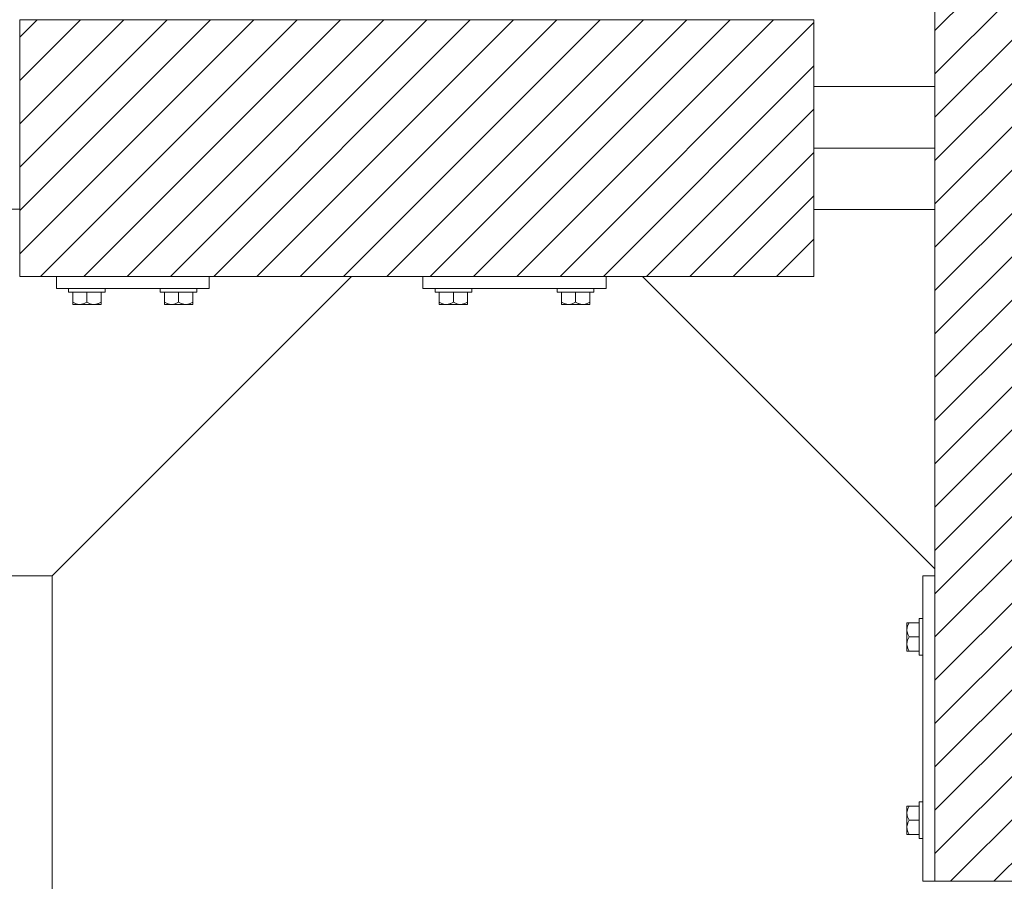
# Model space of a CAD drawing. Header units: millimetres. Extents: x 53056 to 116131, y -669674 to -625124.
# Tile 79 of 168: x 61713 to 62519, y -645721 to -645016. Entities that reach past the tile are written whole.
import ezdxf

# ---------------------------------------------------------------- set-up
doc = ezdxf.new("R2010")
doc.units = ezdxf.units.MM
doc.header["$MEASUREMENT"] = 0
doc.linetypes.add('DGN Style 1', pattern=[536.1990872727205, 0.8921781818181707, -535.3069090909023])
for name, color, linetype, lineweight in [('Side Cradle Blocks', 7, 'Continuous', 0), ('Side Cradle Hydraulic Arm Support', 7, 'Continuous', 0), ('Side Cradle Stbd', 7, 'Continuous', 0)]:
    doc.layers.add(name, color=color, linetype=linetype, lineweight=lineweight)

# ---------------------------------------------------------------- blocks, each defined once
blk = doc.blocks.new('*U82')
at = {"layer": 'Side Cradle Hydraulic Arm Support', "color": 7, "linetype": 'Continuous', "lineweight": 0}
blk.add_line((275.0109694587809, 316.6850334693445), (275.0109694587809, 1109.465289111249), dxfattribs=at)
at = {"layer": 'Side Cradle Hydraulic Arm Support', "color": 7, "linetype": 'Continuous', "lineweight": 0, "flags": 128}
blk.add_lwpolyline([(248.510933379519, 1409.465325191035), (225.01096945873, 1409.465325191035), (225.01096945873, 1109.465325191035), (275.01096945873, 1109.465325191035), (520.0109333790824, 1354.465289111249)], dxfattribs=at)
blk = doc.blocks.new('*U55')
at = {"linetype": 'Continuous', "lineweight": 0}
h = blk.add_hatch(dxfattribs=at)
h.set_pattern_fill('HATCH', color=30, style=0, pattern_type=2)
h.set_pattern_definition([(45, (-22018.254147, 2252.64719), (-17.71895608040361, 17.71895608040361), [])])
h.paths.add_polyline_path([(-21676.8974701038, 1935.098466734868), (-21676.89746128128, 2228.532219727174), (-21676.89745976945, 2278.815325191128), (-21676.89745825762, 2329.098430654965), (-21676.89744943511, 2622.532183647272), (-21676.89744924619, 2628.815325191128), (-21676.89744172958, 2878.815325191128), (-21683.46368873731, 2878.815325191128), (-21783.46368873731, 2878.815325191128), (-21808.75592507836, 2878.815325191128), (-21813.36931740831, 2878.815325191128), (-21819.96369121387, 2878.815325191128), (-21839.96369121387, 2878.815325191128), (-21969.96371562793, 2878.815325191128), (-21989.96371562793, 2878.815325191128), (-22025.89747780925, 2878.815325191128), (-22125.89747780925, 2878.815325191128), (-22131.89751388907, 2878.815325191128), (-22131.89751388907, 2628.815325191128), (-22131.89751388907, 2623.09839457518), (-22131.89751388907, 2329.098430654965), (-22131.89751388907, 2278.815325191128), (-22131.89751388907, 2228.532219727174), (-22131.89751388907, 1934.53225580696), (-22131.89751388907, 1928.815325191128), (-22131.89751388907, 1678.815325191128), (-22125.89747780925, 1678.815325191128), (-22025.89747780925, 1678.815325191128), (-21989.96371562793, 1678.815325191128), (-21969.96371562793, 1678.815325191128), (-21839.96369121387, 1678.815325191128), (-21819.96369121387, 1678.815325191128), (-21813.36931740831, 1678.815325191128), (-21808.75592507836, 1678.815325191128), (-21783.46368873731, 1678.815325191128), (-21683.46368873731, 1678.815325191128), (-21676.89747780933, 1678.815325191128), (-21676.89747029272, 1928.815325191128)])
h = blk.add_hatch(dxfattribs=at)
h.set_pattern_fill('HATCH', color=30, style=0, pattern_type=2)
h.set_pattern_definition([(45, (-22669.220952, 2274.49094), (-17.71895608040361, 17.71895608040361), [])])
h.paths.add_polyline_path([(-22881.03903054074, 2383.815325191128), (-22881.03903054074, 2378.815325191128), (-22881.03903054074, 2278.815325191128), (-22881.03903054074, 2228.815325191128), (-22881.03903054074, 2173.815325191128), (-22851.03903054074, 2173.815325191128), (-22726.03903054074, 2173.815325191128), (-22609.53906662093, 2173.815325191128), (-22551.03903054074, 2173.815325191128), (-22401.03903054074, 2173.815325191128), (-22371.18054719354, 2173.815325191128), (-22231.03903054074, 2173.815325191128), (-22231.03903054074, 2228.532219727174), (-22231.03903054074, 2278.815325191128), (-22231.03903054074, 2329.098430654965), (-22231.03903054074, 2383.815325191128), (-22371.18054719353, 2383.815325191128), (-22401.03903054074, 2383.815325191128), (-22551.03903054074, 2383.815325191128), (-22560.00584004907, 2383.815325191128), (-22580.00584004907, 2383.815325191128), (-22590.00584004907, 2383.815325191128), (-22720.00584004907, 2383.815325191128), (-22726.03903054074, 2383.815325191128), (-22851.03903054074, 2383.815325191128)])
at = {"color": 30, "linetype": 'Continuous', "lineweight": 0, "flags": 128}
blk.add_lwpolyline([(-22025.89747780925, 2878.815325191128), (-22125.89747780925, 2878.815325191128), (-22131.89751388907, 2878.815325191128), (-22131.89751388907, 2628.815325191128), (-22131.89751388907, 2623.09839457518), (-22131.89751388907, 2329.098430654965), (-22131.89751388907, 2278.815325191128), (-22131.89751388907, 2228.532219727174), (-22131.89751388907, 1934.53225580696), (-22131.89751388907, 1928.815325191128), (-22131.89751388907, 1678.815325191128), (-22125.89747780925, 1678.815325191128), (-22025.89747780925, 1678.815325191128)], dxfattribs=at)
blk.add_lwpolyline([(-22881.03903054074, 2383.815325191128), (-22881.03903054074, 2378.815325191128), (-22881.03903054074, 2278.815325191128), (-22881.03903054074, 2228.815325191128), (-22881.03903054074, 2173.815325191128), (-22851.03903054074, 2173.815325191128), (-22726.03903054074, 2173.815325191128), (-22609.53906662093, 2173.815325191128), (-22551.03903054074, 2173.815325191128), (-22401.03903054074, 2173.815325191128), (-22371.18054719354, 2173.815325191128), (-22231.03903054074, 2173.815325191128), (-22231.03903054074, 2228.532219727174), (-22231.03903054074, 2278.815325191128), (-22231.03903054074, 2329.098430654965), (-22231.03903054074, 2383.815325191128), (-22371.18054719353, 2383.815325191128), (-22401.03903054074, 2383.815325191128), (-22551.03903054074, 2383.815325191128), (-22560.00584004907, 2383.815325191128), (-22580.00584004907, 2383.815325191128), (-22590.00584004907, 2383.815325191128), (-22720.00584004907, 2383.815325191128), (-22726.03903054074, 2383.815325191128), (-22851.03903054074, 2383.815325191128), (-22881.03903054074, 2383.815325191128)], close=True, dxfattribs=at)
at = {"layer": 'Side Cradle Blocks', "color": 7, "linetype": 'Continuous', "lineweight": 0}
for p, q in [((-22131.89747780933, 1678.815325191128), (-22131.89747780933, 2878.815325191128)), ((-22881.03903054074, 2383.815325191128), (-22881.03903054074, 2173.815325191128)), ((-22231.03903054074, 2383.815325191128), (-22881.03903054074, 2383.815325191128)), ((-22231.03903054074, 2173.815325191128), (-22231.03903054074, 2383.815325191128)), ((-22881.03903054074, 2173.815325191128), (-22231.03903054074, 2173.815325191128)), ((-22851.03903054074, 2163.815325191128), (-22851.03903054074, 2173.815289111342)), ((-22726.03903054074, 2173.815289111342), (-22726.03903054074, 2163.815325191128)), ((-22551.03903054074, 2163.815325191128), (-22551.03903054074, 2173.815289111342)), ((-22401.03903054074, 2173.815289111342), (-22401.03903054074, 2163.815325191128)), ((-22726.03903054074, 2163.815325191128), (-22851.03903054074, 2163.815325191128)), ((-22837.62212031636, 2152.607235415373), (-22837.62212031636, 2160.815289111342)), ((-22820.29877905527, 2160.815325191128), (-22826.03903054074, 2160.815325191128)), ((-22826.03903054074, 2152.607235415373), (-22826.03903054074, 2160.815284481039)), ((-22814.45594076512, 2160.815289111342), (-22814.45594076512, 2152.607235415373)), ((-22762.62212031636, 2160.815289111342), (-22762.62212031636, 2152.607235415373)), ((-22756.77928202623, 2160.815325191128), (-22751.03903054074, 2160.815325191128)), ((-22751.03903054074, 2152.607235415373), (-22751.03903054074, 2160.815284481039)), ((-22739.45594076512, 2152.607235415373), (-22739.45594076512, 2160.815289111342)), ((-22401.03903054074, 2163.815325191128), (-22551.03903054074, 2163.815325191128)), ((-22537.62212031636, 2152.607235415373), (-22537.62212031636, 2160.815289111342)), ((-22520.29877905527, 2160.815325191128), (-22526.03903054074, 2160.815325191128)), ((-22526.03903054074, 2152.607235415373), (-22526.03903054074, 2160.815284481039)), ((-22514.45594076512, 2160.815289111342), (-22514.45594076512, 2152.607235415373)), ((-22437.62212031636, 2160.815289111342), (-22437.62212031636, 2152.607235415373)), ((-22431.77928202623, 2160.815325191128), (-22426.03903054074, 2160.815325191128)), ((-22426.03903054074, 2152.607235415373), (-22426.03903054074, 2160.815284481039)), ((-22414.45594076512, 2152.607235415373), (-22414.45594076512, 2160.815289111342)), ((-22837.62212031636, 2151.598468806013), (-22837.62212031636, 2152.607235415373)), ((-22835.48577160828, 2151.623850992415), (-22837.62212031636, 2152.607235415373)), ((-22826.03903054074, 2152.607235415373), (-22828.19707362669, 2151.565450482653)), ((-22823.90268183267, 2151.623850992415), (-22826.03903054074, 2152.607235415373)), ((-22814.45594076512, 2152.607235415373), (-22816.61398385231, 2151.565450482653)), ((-22762.62212031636, 2152.607235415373), (-22760.46407722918, 2151.565450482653)), ((-22753.17537924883, 2151.623850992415), (-22751.03903054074, 2152.607235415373)), ((-22751.03903054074, 2152.607235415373), (-22748.8809874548, 2151.565450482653)), ((-22741.59228947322, 2151.623850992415), (-22739.45594076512, 2152.607235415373)), ((-22739.45594076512, 2151.598468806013), (-22739.45594076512, 2152.607235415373)), ((-22537.62212031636, 2151.598468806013), (-22537.62212031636, 2152.607235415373)), ((-22535.48577160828, 2151.623850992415), (-22537.62212031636, 2152.607235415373)), ((-22526.03903054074, 2152.607235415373), (-22528.19707362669, 2151.565450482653)), ((-22523.90268183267, 2151.623850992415), (-22526.03903054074, 2152.607235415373)), ((-22514.45594076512, 2152.607235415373), (-22516.61398385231, 2151.565450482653)), ((-22437.62212031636, 2152.607235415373), (-22435.46407722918, 2151.565450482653)), ((-22428.17537924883, 2151.623850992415), (-22426.03903054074, 2152.607235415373)), ((-22426.03903054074, 2152.607235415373), (-22423.88098745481, 2151.565450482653)), ((-22416.59228947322, 2151.623850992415), (-22414.45594076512, 2152.607235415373)), ((-22414.45594076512, 2151.598468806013), (-22414.45594076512, 2152.607235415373)), ((-22837.04008400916, 2150.81568598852), (-22836.93199688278, 2150.815325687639)), ((-22836.93179885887, 2150.815325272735), (-22836.71531842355, 2150.81568598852)), ((-22831.83057542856, 2150.815325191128), (-22834.89657889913, 2150.815325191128)), ((-22834.77319780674, 2150.81568598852), (-22834.89638966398, 2150.81532574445)), ((-22831.82972582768, 2150.815325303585), (-22829.10619784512, 2150.81568598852)), ((-22820.24748565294, 2150.815325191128), (-22824.00376152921, 2150.815325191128)), ((-22822.97186323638, 2150.81568598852), (-22820.2479134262, 2150.815325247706)), ((-22814.45594076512, 2150.815325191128), (-22815.14621317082, 2150.815325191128)), ((-22815.03797707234, 2150.81568598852), (-22815.14610257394, 2150.815325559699)), ((-22814.45594076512, 2151.056120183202), (-22814.45594076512, 2150.815325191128)), ((-22762.62212031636, 2151.056120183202), (-22762.62212031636, 2150.815325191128)), ((-22762.62212031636, 2150.815325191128), (-22761.93184791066, 2150.815325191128)), ((-22761.93195850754, 2150.815325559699), (-22762.04008400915, 2150.81568598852)), ((-22756.83057542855, 2150.815325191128), (-22753.07429955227, 2150.815325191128)), ((-22756.83014765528, 2150.815325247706), (-22754.1061978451, 2150.81568598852)), ((-22747.97186323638, 2150.81568598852), (-22745.2483352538, 2150.815325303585)), ((-22745.24748565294, 2150.815325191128), (-22742.18148218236, 2150.815325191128)), ((-22742.18167141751, 2150.81532574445), (-22742.30486327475, 2150.81568598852)), ((-22740.36274265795, 2150.81568598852), (-22740.14626222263, 2150.815325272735)), ((-22740.03797707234, 2150.81568598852), (-22740.14606419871, 2150.815325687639)), ((-22537.04008400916, 2150.81568598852), (-22536.93199688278, 2150.815325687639)), ((-22536.93179885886, 2150.815325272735), (-22536.71531842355, 2150.81568598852)), ((-22531.83057542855, 2150.815325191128), (-22534.89657889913, 2150.815325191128)), ((-22534.77319780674, 2150.81568598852), (-22534.89638966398, 2150.81532574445)), ((-22531.82972582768, 2150.815325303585), (-22529.10619784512, 2150.81568598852)), ((-22520.24748565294, 2150.815325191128), (-22524.00376152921, 2150.815325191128)), ((-22522.97186323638, 2150.81568598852), (-22520.24791342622, 2150.815325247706)), ((-22514.45594076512, 2150.815325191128), (-22515.14621317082, 2150.815325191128)), ((-22515.03797707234, 2150.81568598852), (-22515.14610257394, 2150.815325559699)), ((-22514.45594076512, 2151.056120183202), (-22514.45594076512, 2150.815325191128)), ((-22437.62212031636, 2151.056120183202), (-22437.62212031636, 2150.815325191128)), ((-22437.62212031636, 2150.815325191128), (-22436.93184791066, 2150.815325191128)), ((-22436.93195850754, 2150.815325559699), (-22437.04008400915, 2150.81568598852)), ((-22431.83057542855, 2150.815325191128), (-22428.07429955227, 2150.815325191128)), ((-22431.83014765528, 2150.815325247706), (-22429.1061978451, 2150.81568598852)), ((-22422.97186323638, 2150.81568598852), (-22420.2483352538, 2150.815325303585)), ((-22420.24748565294, 2150.815325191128), (-22417.18148218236, 2150.815325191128)), ((-22417.18167141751, 2150.81532574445), (-22417.30486327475, 2150.81568598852)), ((-22415.36274265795, 2150.81568598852), (-22415.14626222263, 2150.815325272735)), ((-22415.03797707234, 2150.81568598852), (-22415.14606419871, 2150.815325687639)), ((-22141.89747780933, 1678.815325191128), (-22141.89747780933, 1928.815325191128)), ((-22141.89747780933, 1928.815325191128), (-22131.89751388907, 1928.815325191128)), ((-22154.89747772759, 1889.708093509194), (-22154.89711701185, 1889.491613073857)), ((-22154.89747780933, 1884.606870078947), (-22154.89747780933, 1887.672873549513)), ((-22154.89711701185, 1889.816378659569), (-22154.89747731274, 1889.708291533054)), ((-22154.89711701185, 1887.549492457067), (-22154.89747725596, 1887.672684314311)), ((-22154.11433419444, 1890.39841496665), (-22153.10556758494, 1890.39841496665)), ((-22154.08895200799, 1888.262066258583), (-22153.10556758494, 1890.39841496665)), ((-22153.10556758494, 1890.39841496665), (-22144.89751388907, 1890.39841496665)), ((-22154.89747769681, 1884.606020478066), (-22154.89711701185, 1881.882492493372)), ((-22153.10556758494, 1878.815325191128), (-22154.14735251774, 1880.973368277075)), ((-22154.08895200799, 1876.678976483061), (-22153.10556758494, 1878.815325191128)), ((-22153.10556758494, 1878.815325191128), (-22144.89751851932, 1878.815325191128)), ((-22144.89747780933, 1873.07507370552), (-22144.89747780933, 1878.815325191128)), ((-22154.89747780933, 1873.023780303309), (-22154.89747780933, 1876.780056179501)), ((-22154.89711701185, 1875.748157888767), (-22154.89747775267, 1873.024208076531)), ((-22154.89747780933, 1867.232235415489), (-22154.89747780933, 1867.922507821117)), ((-22154.65668281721, 1867.232235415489), (-22154.89747780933, 1867.232235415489)), ((-22154.89711701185, 1867.814271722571), (-22154.89747744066, 1867.922397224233)), ((-22153.10556758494, 1867.232235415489), (-22154.14735251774, 1869.390278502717)), ((-22144.89751388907, 1867.232235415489), (-22153.10556758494, 1867.232235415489)), ((-22154.89747780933, 1740.39841496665), (-22154.89747780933, 1739.708142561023)), ((-22154.65668281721, 1740.39841496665), (-22154.89747780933, 1740.39841496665)), ((-22154.89747780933, 1734.606870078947), (-22154.89747780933, 1730.850594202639)), ((-22154.89747775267, 1734.606442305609), (-22154.89711701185, 1731.882492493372)), ((-22154.89747744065, 1739.708253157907), (-22154.89711701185, 1739.816378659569)), ((-22153.10556758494, 1740.39841496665), (-22154.14735251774, 1738.240371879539)), ((-22144.89751388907, 1740.39841496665), (-22153.10556758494, 1740.39841496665)), ((-22144.89747780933, 1734.555576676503), (-22144.89747780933, 1728.815325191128)), ((-22154.89711701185, 1725.748157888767), (-22154.89747769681, 1723.024629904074)), ((-22153.10556758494, 1728.815325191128), (-22154.14735251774, 1726.657282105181)), ((-22154.08895200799, 1730.951673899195), (-22153.10556758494, 1728.815325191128)), ((-22153.10556758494, 1728.815325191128), (-22144.89751851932, 1728.815325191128)), ((-22154.89747780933, 1723.023780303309), (-22154.89747780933, 1719.957776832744)), ((-22154.89711701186, 1718.139037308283), (-22154.89747772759, 1717.922556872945)), ((-22154.89747725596, 1719.957966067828), (-22154.89711701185, 1720.081157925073)), ((-22154.89711701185, 1717.814271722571), (-22154.89747731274, 1717.922358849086)), ((-22154.11433419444, 1717.232235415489), (-22153.10556758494, 1717.232235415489)), ((-22154.08895200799, 1719.368584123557), (-22153.10556758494, 1717.232235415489)), ((-22153.10556758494, 1717.232235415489), (-22144.89751388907, 1717.232235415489)), ((-22131.89751388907, 1678.815325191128), (-22141.89747780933, 1678.815325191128)), ((-21676.89747780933, 1678.815325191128), (-22131.89747780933, 1678.815325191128))]:
    blk.add_line(p, q, dxfattribs=at)
at = {"layer": 'Side Cradle Blocks', "color": 7, "linetype": 'Continuous', "lineweight": 0, "flags": 128}
for points in [[(-22826.03903054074, 2160.815325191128), (-22831.77928202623, 2160.815325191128), (-22836.64563225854, 2160.815325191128), (-22839.89722352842, 2160.815325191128), (-22841.03903054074, 2160.815325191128), (-22841.03903054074, 2163.815289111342)], [(-22811.03903054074, 2163.815289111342), (-22811.03903054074, 2160.815325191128), (-22812.18083755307, 2160.815325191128), (-22815.43242882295, 2160.815325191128), (-22820.29877905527, 2160.815325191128)], [(-22756.77928202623, 2160.815325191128), (-22761.64563225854, 2160.815325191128), (-22764.89722352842, 2160.815325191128), (-22766.03903054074, 2160.815325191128), (-22766.03903054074, 2163.815289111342)], [(-22736.03903054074, 2163.815289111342), (-22736.03903054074, 2160.815325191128), (-22737.18083755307, 2160.815325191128), (-22740.43242882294, 2160.815325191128), (-22745.29877905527, 2160.815325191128), (-22751.03903054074, 2160.815325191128)], [(-22526.03903054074, 2160.815325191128), (-22531.77928202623, 2160.815325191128), (-22536.64563225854, 2160.815325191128), (-22539.89722352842, 2160.815325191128), (-22541.03903054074, 2160.815325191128), (-22541.03903054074, 2163.815289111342)], [(-22511.03903054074, 2163.815289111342), (-22511.03903054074, 2160.815325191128), (-22512.18083755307, 2160.815325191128), (-22515.43242882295, 2160.815325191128), (-22520.29877905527, 2160.815325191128)], [(-22431.77928202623, 2160.815325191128), (-22436.64563225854, 2160.815325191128), (-22439.89722352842, 2160.815325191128), (-22441.03903054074, 2160.815325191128), (-22441.03903054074, 2163.815289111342)], [(-22411.03903054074, 2163.815289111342), (-22411.03903054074, 2160.815325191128), (-22412.18083755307, 2160.815325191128), (-22415.43242882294, 2160.815325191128), (-22420.29877905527, 2160.815325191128), (-22426.03903054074, 2160.815325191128)], [(-22814.45594076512, 2151.056120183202), (-22814.45594076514, 2151.560136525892), (-22814.45594076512, 2151.598468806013), (-22814.45594076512, 2152.607235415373)], [(-22762.62212031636, 2152.607235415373), (-22762.62212031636, 2151.598468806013), (-22762.62212031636, 2151.560136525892), (-22762.62212031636, 2151.056120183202)], [(-22514.45594076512, 2151.056120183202), (-22514.45594076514, 2151.560136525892), (-22514.45594076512, 2151.598468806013), (-22514.45594076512, 2152.607235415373)], [(-22437.62212031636, 2152.607235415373), (-22437.62212031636, 2151.598468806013), (-22437.62212031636, 2151.560136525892), (-22437.62212031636, 2151.056120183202)], [(-22837.62212031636, 2151.598468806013), (-22837.62212031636, 2151.562256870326), (-22837.62212031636, 2150.990078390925), (-22837.62212031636, 2150.815325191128), (-22836.93184791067, 2150.815325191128), (-22834.89657889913, 2150.815325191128)], [(-22835.48577160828, 2151.623850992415), (-22834.83036599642, 2151.32216069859), (-22833.78851210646, 2151.033901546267), (-22831.83057542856, 2150.815325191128), (-22831.08874917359, 2150.846954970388), (-22830.35431322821, 2150.940086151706), (-22828.33904669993, 2151.496913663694), (-22828.19707362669, 2151.565450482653)], [(-22831.83057542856, 2150.815325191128), (-22828.07429955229, 2150.815325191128), (-22824.00376152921, 2150.815325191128)], [(-22823.90268183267, 2151.623850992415), (-22823.24727622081, 2151.32216069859), (-22822.20542233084, 2151.033901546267), (-22820.24748565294, 2150.815325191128), (-22819.50565939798, 2150.846954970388), (-22818.77122345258, 2150.940086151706), (-22816.75595692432, 2151.496913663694), (-22816.61398385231, 2151.565450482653)], [(-22820.24784234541, 2150.815325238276), (-22820.24748565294, 2150.815325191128), (-22817.18148218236, 2150.815325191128), (-22815.14621317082, 2150.815325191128)], [(-22761.93184791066, 2150.815325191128), (-22759.89657889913, 2150.815325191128), (-22756.83057542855, 2150.815325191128), (-22756.83021873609, 2150.815325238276)], [(-22760.46407722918, 2151.565450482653), (-22760.32210415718, 2151.496913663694), (-22758.30683762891, 2150.940086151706), (-22757.57240168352, 2150.846954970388), (-22756.83057542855, 2150.815325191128), (-22754.87263875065, 2151.033901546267), (-22753.83078486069, 2151.32216069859), (-22753.17537924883, 2151.623850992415)], [(-22753.07429955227, 2150.815325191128), (-22749.00376152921, 2150.815325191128), (-22745.24748565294, 2150.815325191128)], [(-22748.8809874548, 2151.565450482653), (-22748.73901438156, 2151.496913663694), (-22746.72374785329, 2150.940086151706), (-22745.98931190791, 2150.846954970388), (-22745.24748565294, 2150.815325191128), (-22743.28954897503, 2151.033901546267), (-22742.24769508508, 2151.32216069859), (-22741.59228947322, 2151.623850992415)], [(-22742.18148218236, 2150.815325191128), (-22740.14621317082, 2150.815325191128), (-22739.45594076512, 2150.815325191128), (-22739.45594076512, 2150.990078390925), (-22739.45594076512, 2151.562256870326), (-22739.45594076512, 2151.598468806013)], [(-22537.62212031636, 2151.598468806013), (-22537.62212031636, 2151.562256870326), (-22537.62212031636, 2150.990078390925), (-22537.62212031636, 2150.815325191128), (-22536.93184791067, 2150.815325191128), (-22534.89657889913, 2150.815325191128)], [(-22535.48577160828, 2151.623850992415), (-22534.83036599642, 2151.32216069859), (-22533.78851210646, 2151.033901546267), (-22531.83057542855, 2150.815325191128), (-22531.08874917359, 2150.846954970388), (-22530.35431322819, 2150.940086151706), (-22528.33904669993, 2151.496913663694), (-22528.19707362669, 2151.565450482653)], [(-22531.83057542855, 2150.815325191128), (-22528.07429955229, 2150.815325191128), (-22524.00376152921, 2150.815325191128)], [(-22523.90268183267, 2151.623850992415), (-22523.24727622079, 2151.32216069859), (-22522.20542233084, 2151.033901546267), (-22520.24748565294, 2150.815325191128), (-22519.50565939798, 2150.846954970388), (-22518.77122345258, 2150.940086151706), (-22516.75595692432, 2151.496913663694), (-22516.61398385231, 2151.565450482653)], [(-22520.24784234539, 2150.815325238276), (-22520.24748565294, 2150.815325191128), (-22517.18148218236, 2150.815325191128), (-22515.14621317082, 2150.815325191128)], [(-22436.93184791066, 2150.815325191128), (-22434.89657889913, 2150.815325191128), (-22431.83057542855, 2150.815325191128), (-22431.83021873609, 2150.815325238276)], [(-22435.46407722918, 2151.565450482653), (-22435.32210415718, 2151.496913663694), (-22433.30683762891, 2150.940086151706), (-22432.57240168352, 2150.846954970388), (-22431.83057542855, 2150.815325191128), (-22429.87263875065, 2151.033901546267), (-22428.83078486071, 2151.32216069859), (-22428.17537924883, 2151.623850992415)], [(-22428.07429955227, 2150.815325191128), (-22424.00376152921, 2150.815325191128), (-22420.24748565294, 2150.815325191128)], [(-22423.88098745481, 2151.565450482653), (-22423.73901438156, 2151.496913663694), (-22421.72374785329, 2150.940086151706), (-22420.98931190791, 2150.846954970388), (-22420.24748565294, 2150.815325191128), (-22418.28954897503, 2151.033901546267), (-22417.24769508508, 2151.32216069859), (-22416.59228947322, 2151.623850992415)], [(-22417.18148218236, 2150.815325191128), (-22415.14621317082, 2150.815325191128), (-22414.45594076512, 2150.815325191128), (-22414.45594076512, 2150.990078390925), (-22414.45594076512, 2151.562256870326), (-22414.45594076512, 2151.598468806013)], [(-22154.11433419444, 1890.39841496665), (-22154.15054613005, 1890.39841496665), (-22154.72272460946, 1890.39841496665), (-22154.89747780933, 1890.39841496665), (-22154.89747780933, 1889.708142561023), (-22154.89747780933, 1887.672873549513)], [(-22154.08895200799, 1888.262066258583), (-22154.39064230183, 1887.606660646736), (-22154.67890145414, 1886.564806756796), (-22154.89747780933, 1884.606870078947), (-22154.86584802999, 1883.865043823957), (-22154.7727168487, 1883.130607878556), (-22154.21588933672, 1881.11534135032), (-22154.14735251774, 1880.973368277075)], [(-22144.89747780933, 1878.815325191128), (-22144.89747780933, 1884.555576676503), (-22144.89747780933, 1889.421926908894), (-22144.89747780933, 1892.673518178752), (-22144.89747780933, 1893.815325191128), (-22141.89751388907, 1893.815325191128)], [(-22154.89747780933, 1884.606870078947), (-22154.89747780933, 1880.850594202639), (-22154.89747780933, 1876.780056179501)], [(-22154.08895200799, 1876.678976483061), (-22154.39064230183, 1876.023570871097), (-22154.67890145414, 1874.981716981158), (-22154.89747780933, 1873.023780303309), (-22154.86584802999, 1872.281954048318), (-22154.7727168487, 1871.547518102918), (-22154.21588933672, 1869.532251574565), (-22154.14735251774, 1869.390278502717)], [(-22154.89747776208, 1873.02413699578), (-22154.89747780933, 1873.023780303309), (-22154.89747780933, 1869.957776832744), (-22154.89747780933, 1867.922507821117)], [(-22141.89751388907, 1863.815325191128), (-22144.89747780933, 1863.815325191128), (-22144.89747780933, 1864.957132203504), (-22144.89747780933, 1868.208723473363), (-22144.89747780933, 1873.07507370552)], [(-22154.65668281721, 1867.232235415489), (-22154.15266647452, 1867.232235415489), (-22154.11433419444, 1867.232235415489), (-22153.10556758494, 1867.232235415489)], [(-22144.89747780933, 1734.555576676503), (-22144.89747780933, 1739.421926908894), (-22144.89747780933, 1742.673518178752), (-22144.89747780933, 1743.815325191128), (-22141.89751388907, 1743.815325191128)], [(-22154.89747780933, 1739.708142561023), (-22154.89747780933, 1737.672873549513), (-22154.89747780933, 1734.606870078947), (-22154.89747776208, 1734.606513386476)], [(-22154.14735251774, 1738.240371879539), (-22154.21588933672, 1738.098398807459), (-22154.7727168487, 1736.083132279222), (-22154.86584802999, 1735.348696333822), (-22154.89747780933, 1734.606870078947), (-22154.67890145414, 1732.648933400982), (-22154.39064230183, 1731.607079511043), (-22154.08895200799, 1730.951673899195)], [(-22153.10556758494, 1740.39841496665), (-22154.11433419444, 1740.39841496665), (-22154.15266647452, 1740.39841496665), (-22154.65668281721, 1740.39841496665)], [(-22154.89747780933, 1730.850594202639), (-22154.89747780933, 1726.780056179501), (-22154.89747780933, 1723.023780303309)], [(-22154.14735251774, 1726.657282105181), (-22154.21588933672, 1726.515309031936), (-22154.7727168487, 1724.5000425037), (-22154.86584802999, 1723.7656065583), (-22154.89747780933, 1723.023780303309), (-22154.67890145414, 1721.06584362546), (-22154.39064230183, 1720.023989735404), (-22154.08895200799, 1719.368584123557)], [(-22141.89751388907, 1713.815325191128), (-22144.89747780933, 1713.815325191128), (-22144.89747780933, 1714.957132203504), (-22144.89747780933, 1718.208723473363), (-22144.89747780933, 1723.07507370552), (-22144.89747780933, 1728.815325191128)], [(-22154.89747780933, 1719.957776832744), (-22154.89747780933, 1717.922507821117), (-22154.89747780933, 1717.232235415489), (-22154.72272460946, 1717.232235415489), (-22154.15054613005, 1717.232235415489), (-22154.11433419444, 1717.232235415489)]]:
    blk.add_lwpolyline(points, dxfattribs=at)
at = {"layer": 'Side Cradle Stbd', "color": 7, "linetype": 'Continuous', "lineweight": 0}
for p, q in [((-22231.03899446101, 2329.098430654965), (-22131.89751388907, 2329.098430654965)), ((-22131.89751388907, 2278.815325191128), (-22231.03899446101, 2278.815325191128)), ((-22231.03899446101, 2228.532219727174), (-22131.89751388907, 2228.532219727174)), ((-22131.89751388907, 1934.53225580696), (-22371.18054719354, 2173.815289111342))]:
    blk.add_line(p, q, dxfattribs=at)
blk.add_blockref('*U82', (-23129.55000000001, 819.3500000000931), dxfattribs=at)

msp = doc.modelspace()

# ---------------------------------------------------------------- block references
at = {"color": 7, "linetype": 'DGN Style 1', "lineweight": 0}
msp.add_blockref('*U55', (84593.95000000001, -647399.3500000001), dxfattribs=at)

doc.saveas('drawing.dxf')
